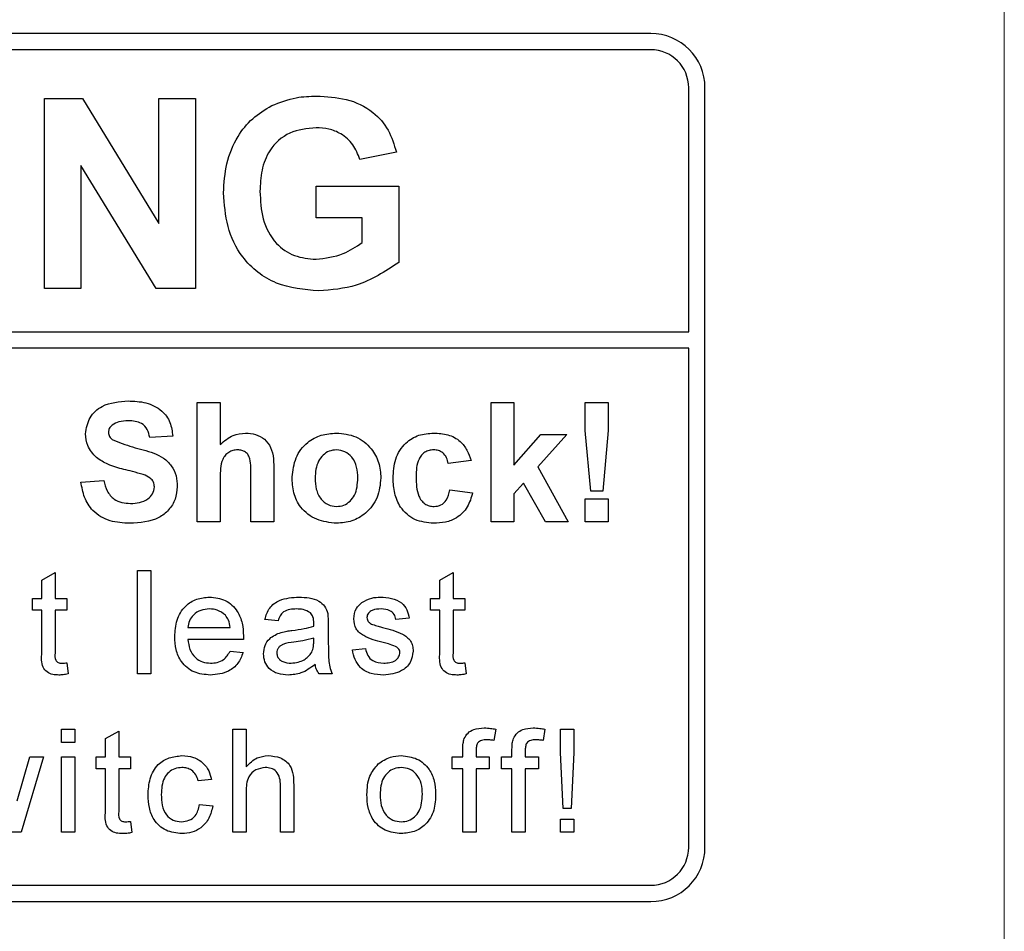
# Model space of a CAD drawing. Header units: millimetres. Extents: x 5 to 418, y 2 to 292.
# Tile 15 of 67: x 77.91 to 83.96, y 196.71 to 202.31. Entities that reach past the tile are written whole.
import ezdxf

# ---------------------------------------------------------------- set-up
doc = ezdxf.new("R2010")
doc.units = ezdxf.units.MM

msp = doc.modelspace()

# ---------------------------------------------------------------- linework, layer by layer
at = {"color": 7, "linetype": 'Continuous', "lineweight": 18}
msp.add_line((83.9616, 190.6669), (83.9616, 218.5563), dxfattribs=at)
at = {"color": 7, "linetype": 'Continuous', "lineweight": 25}
for p, q in [((81.7891, 202.223), (65.1225, 202.223)), ((81.7891, 202.123), (69.3891, 202.123)), ((82.0225, 200.3899), (82.0225, 201.8897)), ((82.1225, 197.223), (82.1225, 201.8897)), ((78.0639, 200.6563), (78.0639, 201.823)), ((78.0639, 201.823), (78.2983, 201.823)), ((78.2983, 201.823), (78.7669, 201.0564)), ((78.7669, 201.0564), (78.7669, 201.823)), ((78.7669, 201.823), (78.9913, 201.823)), ((78.9913, 201.823), (78.9913, 200.6563)), ((80.2262, 201.4939), (80.0018, 201.4491)), ((78.7499, 200.6563), (78.2883, 201.4112)), ((78.2883, 201.4112), (78.2883, 200.6563)), ((79.7326, 201.0901), (79.7326, 201.2845)), ((79.7326, 201.2845), (80.2411, 201.2845)), ((80.2411, 201.2845), (80.2411, 200.816)), ((80.0168, 201.0901), (79.7326, 201.0901)), ((80.0168, 200.938), (80.0168, 201.0901)), ((78.2883, 200.6563), (78.0639, 200.6563)), ((78.9913, 200.6563), (78.7499, 200.6563)), ((69.3891, 200.3899), (82.0225, 200.3899)), ((82.0225, 200.2899), (69.3891, 200.2899)), ((82.0225, 197.223), (82.0225, 200.2899)), ((79.0028, 199.223), (79.0028, 199.9563)), ((79.0028, 199.9563), (79.1438, 199.9563)), ((79.1438, 199.9563), (79.1438, 199.6969)), ((80.808, 199.223), (80.808, 199.9563)), ((80.808, 199.9563), (80.949, 199.9563)), ((80.949, 199.9563), (80.949, 199.5701)), ((81.3866, 199.7839), (81.3866, 199.9563)), ((81.3866, 199.9563), (81.5276, 199.9563)), ((81.5276, 199.9563), (81.5276, 199.7839)), ((80.949, 199.5701), (81.1135, 199.7589)), ((81.2733, 199.7589), (81.0963, 199.5601)), ((81.1135, 199.7589), (81.2733, 199.7589)), ((81.4205, 199.411), (81.3866, 199.7839)), ((81.5276, 199.7839), (81.4943, 199.411)), ((78.8524, 199.7495), (78.7114, 199.7401)), ((80.6857, 199.5991), (80.5447, 199.5803)), ((79.4729, 199.5358), (79.4729, 199.223)), ((81.0963, 199.5601), (81.2827, 199.223)), ((78.2883, 199.4674), (78.4293, 199.4768)), ((79.1438, 199.4929), (79.1438, 199.223)), ((79.3319, 199.223), (79.3319, 199.5076)), ((81.0071, 199.46), (80.949, 199.3946)), ((81.1417, 199.223), (81.0071, 199.46)), ((80.5541, 199.4204), (80.6951, 199.4016)), ((80.949, 199.3946), (80.949, 199.223)), ((81.4943, 199.411), (81.4205, 199.411)), ((81.3866, 199.223), (81.3866, 199.364)), ((81.3866, 199.364), (81.5276, 199.364)), ((81.5276, 199.364), (81.5276, 199.223)), ((79.1438, 199.223), (79.0028, 199.223)), ((79.4729, 199.223), (79.3319, 199.223)), ((80.949, 199.223), (80.808, 199.223)), ((81.2827, 199.223), (81.1417, 199.223)), ((81.5276, 199.223), (81.3866, 199.223)), ((78.0479, 198.8652), (78.1291, 198.9113)), ((78.1291, 198.9113), (78.1291, 198.7525)), ((78.6357, 198.2897), (78.6357, 198.923)), ((78.6357, 198.923), (78.7169, 198.923)), ((78.7169, 198.923), (78.7169, 198.2897)), ((80.4935, 198.8652), (80.5747, 198.9113)), ((80.5747, 198.9113), (80.5747, 198.7525)), ((78.0479, 198.7525), (78.0479, 198.8652)), ((80.4935, 198.7525), (80.4935, 198.8652)), ((77.991, 198.6794), (77.991, 198.7525)), ((77.991, 198.7525), (78.0479, 198.7525)), ((78.1291, 198.7525), (78.2021, 198.7525)), ((78.2021, 198.7525), (78.2021, 198.6794)), ((80.4367, 198.7525), (80.4935, 198.7525)), ((80.4367, 198.6794), (80.4367, 198.7525)), ((80.5747, 198.7525), (80.6478, 198.7525)), ((80.6478, 198.7525), (80.6478, 198.6794)), ((78.0479, 198.6794), (77.991, 198.6794)), ((78.0479, 198.4197), (78.0479, 198.6794)), ((78.1291, 198.6794), (78.1291, 198.4168)), ((78.2021, 198.6794), (78.1291, 198.6794)), ((80.4935, 198.6794), (80.4367, 198.6794)), ((80.4935, 198.4197), (80.4935, 198.6794)), ((80.6478, 198.6794), (80.5747, 198.6794)), ((80.5747, 198.6794), (80.5747, 198.4168)), ((79.4997, 198.6145), (79.4185, 198.6226)), ((80.3051, 198.6307), (80.2239, 198.6226)), ((78.9459, 198.5739), (79.2057, 198.5739)), ((79.8082, 198.5897), (79.8082, 198.4906)), ((79.2865, 198.5008), (78.9459, 198.5008)), ((79.7185, 198.4853), (79.7189, 198.5089)), ((79.2048, 198.4277), (79.2844, 198.4196)), ((79.956, 198.4358), (80.0372, 198.4439)), ((78.2021, 198.3567), (78.2103, 198.2885)), ((80.6478, 198.3567), (80.6559, 198.2885)), ((78.7169, 198.2897), (78.6357, 198.2897)), ((79.8326, 198.2897), (79.7514, 198.2897)), ((78.1697, 197.8674), (78.1697, 197.9486)), ((78.1697, 197.9486), (78.2509, 197.9486)), ((78.2509, 197.9486), (78.2509, 197.8674)), ((79.222, 197.3153), (79.222, 197.9486)), ((79.222, 197.9486), (79.3032, 197.9486)), ((79.3032, 197.9486), (79.3032, 197.7174)), ((80.8371, 197.9488), (80.8255, 197.8796)), ((81.1391, 197.9488), (81.1276, 197.8796)), ((81.2356, 197.805), (81.2356, 197.9486)), ((81.2356, 197.9486), (81.3168, 197.9486)), ((81.3168, 197.9486), (81.3168, 197.805)), ((78.4392, 197.8908), (78.5204, 197.937)), ((78.4392, 197.7781), (78.4392, 197.8908)), ((78.5204, 197.937), (78.5204, 197.7781)), ((78.2509, 197.8674), (78.1697, 197.8674)), ((80.6347, 197.7781), (80.6347, 197.8252)), ((80.9368, 197.7781), (80.9368, 197.8252)), ((77.8958, 197.509), (77.9737, 197.7781)), ((78.0584, 197.7781), (77.9213, 197.3153)), ((77.9737, 197.7781), (78.0584, 197.7781)), ((78.1697, 197.3153), (78.1697, 197.7781)), ((78.1697, 197.7781), (78.2509, 197.7781)), ((78.2509, 197.7781), (78.2509, 197.3153)), ((78.3824, 197.7051), (78.3824, 197.7781)), ((78.3824, 197.7781), (78.4392, 197.7781)), ((78.5204, 197.7781), (78.5935, 197.7781)), ((78.5935, 197.7781), (78.5935, 197.7051)), ((80.5698, 197.7051), (80.5698, 197.7781)), ((80.5698, 197.7781), (80.6347, 197.7781)), ((80.7159, 197.8173), (80.7159, 197.7781)), ((80.7159, 197.7781), (80.7971, 197.7781)), ((80.7971, 197.7781), (80.7971, 197.7051)), ((80.8718, 197.7051), (80.8718, 197.7781)), ((80.8718, 197.7781), (80.9368, 197.7781)), ((81.018, 197.8173), (81.018, 197.7781)), ((81.018, 197.7781), (81.0992, 197.7781)), ((81.0992, 197.7781), (81.0992, 197.7051)), ((81.2519, 197.4615), (81.2356, 197.805)), ((81.3168, 197.805), (81.3006, 197.4615)), ((78.4392, 197.7051), (78.3824, 197.7051)), ((78.4392, 197.4454), (78.4392, 197.7051)), ((78.5935, 197.7051), (78.5204, 197.7051)), ((78.5204, 197.7051), (78.5204, 197.4424)), ((80.6347, 197.7051), (80.5698, 197.7051)), ((80.6347, 197.3153), (80.6347, 197.7051)), ((80.7971, 197.7051), (80.7159, 197.7051)), ((80.7159, 197.7051), (80.7159, 197.3153)), ((80.9368, 197.7051), (80.8718, 197.7051)), ((80.9368, 197.3153), (80.9368, 197.7051)), ((81.0992, 197.7051), (81.018, 197.7051)), ((81.018, 197.7051), (81.018, 197.3153)), ((79.0904, 197.6401), (79.0092, 197.632)), ((79.5143, 197.3153), (79.5143, 197.6029)), ((79.5955, 197.6071), (79.5955, 197.3153)), ((79.3032, 197.5636), (79.3032, 197.3153)), ((79.0174, 197.4858), (79.0985, 197.4777)), ((81.3006, 197.4615), (81.2519, 197.4615)), ((81.2356, 197.3153), (81.2356, 197.3965)), ((81.2356, 197.3965), (81.3168, 197.3965)), ((81.3168, 197.3965), (81.3168, 197.3153)), ((78.5935, 197.3823), (78.6016, 197.3142)), ((77.9213, 197.3153), (77.8269, 197.3153)), ((78.2509, 197.3153), (78.1697, 197.3153)), ((79.3032, 197.3153), (79.222, 197.3153)), ((79.5955, 197.3153), (79.5143, 197.3153)), ((80.7159, 197.3153), (80.6347, 197.3153)), ((81.018, 197.3153), (80.9368, 197.3153)), ((81.3168, 197.3153), (81.2356, 197.3153)), ((69.3891, 196.9897), (81.7891, 196.9897)), ((65.1225, 196.8897), (81.7891, 196.8897))]:
    msp.add_line(p, q, dxfattribs=at)
for centre, radius, start, end in [((81.7891, 201.8897), 0.3333, 0, 90), ((81.7891, 201.8897), 0.2333, 0, 90), ((81.7891, 197.223), 0.2333, 270, 0), ((81.7891, 197.223), 0.3333, 270, 0)]:
    msp.add_arc(centre, radius, start, end, dxfattribs=at)
for points, knots in [([(79.4603, 201.7802), (79.51, 201.7997), (79.5989, 201.8344), (79.6941, 201.8369), (79.7361, 201.838)], [0, 0, 0, 0, 0.5592384, 1, 1, 1, 1]), ([(79.7361, 201.838), (79.7975, 201.8351), (79.92, 201.8294), (80.079, 201.755), (80.1848, 201.633), (80.2124, 201.5403), (80.2262, 201.4939)], [0, 0, 0, 0, 0.280674, 0.55986, 0.779759, 1, 1, 1, 1]), ([(79.1642, 201.2436), (79.1679, 201.3041), (79.1754, 201.4248), (79.2406, 201.5826), (79.3382, 201.7061), (79.4196, 201.7555), (79.4603, 201.7802)], [0, 0, 0, 0, 0.280146, 0.55998, 0.779944, 1, 1, 1, 1]), ([(79.733, 201.6435), (79.6774, 201.6383), (79.5663, 201.6278), (79.4443, 201.5185), (79.3944, 201.3834), (79.3905, 201.2967), (79.3885, 201.2532)], [0, 0, 0, 0, 0.279802, 0.558331, 0.778826, 1, 1, 1, 1]), ([(80.0018, 201.4491), (79.9898, 201.4807), (79.9659, 201.5438), (79.8931, 201.6071), (79.8122, 201.6394), (79.7594, 201.6421), (79.733, 201.6435)], [0, 0, 0, 0, 0.279821, 0.559279, 0.7794658, 1, 1, 1, 1]), ([(79.7487, 200.6414), (79.6598, 200.6493), (79.4823, 200.665), (79.2778, 200.8253), (79.1805, 201.0354), (79.1696, 201.1742), (79.1642, 201.2436)], [0, 0, 0, 0, 0.280091, 0.558748, 0.779191, 1, 1, 1, 1]), ([(79.3885, 201.2532), (79.3912, 201.1959), (79.3965, 201.0816), (79.4713, 200.9341), (79.5973, 200.8479), (79.6874, 200.8398), (79.7326, 200.8358)], [0, 0, 0, 0, 0.281036, 0.560006, 0.779769, 1, 1, 1, 1]), ([(79.7326, 200.8358), (79.79, 200.8431), (79.8927, 200.8561), (79.9788, 200.9129), (80.0168, 200.938)], [0, 0, 0, 0, 0.559098, 1, 1, 1, 1]), ([(80.2411, 200.816), (80.1569, 200.7608), (80.0062, 200.6622), (79.8275, 200.6478), (79.7487, 200.6414)], [0, 0, 0, 0, 0.558963, 1, 1, 1, 1]), ([(78.3165, 199.7632), (78.3221, 199.7978), (78.3334, 199.8671), (78.4327, 199.9548), (78.5227, 199.9616), (78.5778, 199.9657)], [0, 0, 0, 0, 0.279748, 0.559362, 1, 1, 1, 1]), ([(78.5778, 199.9657), (78.6147, 199.9642), (78.6882, 199.961), (78.7836, 199.9151), (78.8419, 199.8362), (78.8489, 199.7784), (78.8524, 199.7495)], [0, 0, 0, 0, 0.281015, 0.560109, 0.779825, 1, 1, 1, 1]), ([(78.4806, 199.8175), (78.4732, 199.8107), (78.4599, 199.7986), (78.4582, 199.7808), (78.4575, 199.773)], [0, 0, 0, 0, 0.558758, 1, 1, 1, 1]), ([(78.5796, 199.8435), (78.5599, 199.8429), (78.5247, 199.8418), (78.4941, 199.8249), (78.4806, 199.8175)], [0, 0, 0, 0, 0.560544, 1, 1, 1, 1]), ([(78.7114, 199.7401), (78.7076, 199.7573), (78.7002, 199.7916), (78.6542, 199.8398), (78.6079, 199.8421), (78.5796, 199.8435)], [0, 0, 0, 0, 0.281521, 0.560305, 1, 1, 1, 1]), ([(78.3842, 199.617), (78.3626, 199.6404), (78.324, 199.6822), (78.3188, 199.7384), (78.3165, 199.7632)], [0, 0, 0, 0, 0.559266, 1, 1, 1, 1]), ([(78.4575, 199.773), (78.4589, 199.7635), (78.4614, 199.7464), (78.4738, 199.7346), (78.4793, 199.7294)], [0, 0, 0, 0, 0.55848, 1, 1, 1, 1]), ([(79.1438, 199.6969), (79.1689, 199.7196), (79.2137, 199.7602), (79.2734, 199.7658), (79.2997, 199.7683)], [0, 0, 0, 0, 0.559408, 1, 1, 1, 1]), ([(79.2997, 199.7683), (79.3205, 199.7666), (79.3621, 199.7633), (79.4193, 199.7338), (79.4743, 199.6581), (79.4735, 199.5862), (79.4729, 199.5358)], [0, 0, 0, 0, 0.187232, 0.374201, 0.560543, 1, 1, 1, 1]), ([(79.5857, 199.4984), (79.5908, 199.5384), (79.6008, 199.6182), (79.6706, 199.7114), (79.7635, 199.7605), (79.8265, 199.7657), (79.8579, 199.7683)], [0, 0, 0, 0, 0.27995, 0.559147, 0.779424, 1, 1, 1, 1]), ([(79.8579, 199.7683), (79.8988, 199.7642), (79.9806, 199.7562), (80.0719, 199.6812), (80.124, 199.5886), (80.1287, 199.5245), (80.131, 199.4924)], [0, 0, 0, 0, 0.279785, 0.559124, 0.779388, 1, 1, 1, 1]), ([(80.2062, 199.4905), (80.2087, 199.5302), (80.2136, 199.6093), (80.2733, 199.7071), (80.3627, 199.7615), (80.425, 199.766), (80.4561, 199.7683)], [0, 0, 0, 0, 0.280707, 0.559643, 0.779504, 1, 1, 1, 1]), ([(80.4561, 199.7683), (80.4853, 199.7668), (80.5434, 199.7638), (80.6174, 199.7243), (80.6637, 199.664), (80.6784, 199.6207), (80.6857, 199.5991)], [0, 0, 0, 0, 0.2804572, 0.5593369, 0.7793833, 1, 1, 1, 1]), ([(78.4793, 199.7294), (78.521, 199.7126), (78.6046, 199.6789), (78.7154, 199.6562), (78.7977, 199.617), (78.8468, 199.5689), (78.8769, 199.5064), (78.8794, 199.4612), (78.8806, 199.4385)], [0, 0, 0, 0, 0.249423, 0.500053, 0.625203, 0.750142, 0.874918, 1, 1, 1, 1]), ([(79.2511, 199.6649), (79.2415, 199.6642), (79.2222, 199.663), (79.1955, 199.6508), (79.1734, 199.6319), (79.1442, 199.5813), (79.144, 199.5322), (79.1438, 199.4929)], [0, 0, 0, 0, 0.12527, 0.250505, 0.375684, 0.500963, 1, 1, 1, 1]), ([(79.3319, 199.5076), (79.3335, 199.5418), (79.3354, 199.5847), (79.318, 199.6333), (79.2999, 199.652), (79.2766, 199.6634), (79.2596, 199.6644), (79.2511, 199.6649)], [0, 0, 0, 0, 0.500563, 0.625443, 0.750179, 0.874937, 1, 1, 1, 1]), ([(79.8587, 199.6649), (79.8434, 199.6634), (79.8127, 199.6604), (79.7742, 199.6333), (79.7331, 199.58), (79.7294, 199.5277), (79.7268, 199.491)], [0, 0, 0, 0, 0.186985, 0.373878, 0.561022, 1, 1, 1, 1]), ([(79.99, 199.492), (79.9889, 199.5148), (79.9868, 199.5603), (79.9587, 199.6188), (79.9125, 199.6584), (79.8766, 199.6627), (79.8587, 199.6649)], [0, 0, 0, 0, 0.281043, 0.560553, 0.78042, 1, 1, 1, 1]), ([(80.4549, 199.6649), (80.4456, 199.6643), (80.4269, 199.6631), (80.4009, 199.6514), (80.3797, 199.6328), (80.3495, 199.585), (80.3483, 199.5371), (80.3473, 199.4989)], [0, 0, 0, 0, 0.1253194, 0.2505443, 0.3757959, 0.5010634, 1, 1, 1, 1]), ([(80.5447, 199.5803), (80.5421, 199.5928), (80.5368, 199.6178), (80.5147, 199.6471), (80.4851, 199.663), (80.465, 199.6643), (80.4549, 199.6649)], [0, 0, 0, 0, 0.280561, 0.559648, 0.7796, 1, 1, 1, 1]), ([(78.5518, 199.545), (78.5183, 199.5535), (78.4585, 199.5686), (78.4069, 199.6022), (78.3842, 199.617)], [0, 0, 0, 0, 0.560768, 1, 1, 1, 1]), ([(78.6708, 199.5131), (78.6487, 199.5195), (78.6093, 199.5309), (78.5694, 199.5407), (78.5518, 199.545)], [0, 0, 0, 0, 0.559956, 1, 1, 1, 1]), ([(78.5889, 199.2136), (78.5476, 199.2157), (78.4654, 199.2199), (78.3616, 199.2796), (78.3051, 199.3719), (78.2939, 199.4356), (78.2883, 199.4674)], [0, 0, 0, 0, 0.280715, 0.55934, 0.779309, 1, 1, 1, 1]), ([(78.4293, 199.4768), (78.4345, 199.455), (78.4448, 199.4116), (78.486, 199.3614), (78.5401, 199.3387), (78.5751, 199.3368), (78.5927, 199.3358)], [0, 0, 0, 0, 0.280582, 0.559152, 0.779251, 1, 1, 1, 1]), ([(78.7396, 199.437), (78.7385, 199.4475), (78.7364, 199.4683), (78.7108, 199.4974), (78.686, 199.5072), (78.6708, 199.5131)], [0, 0, 0, 0, 0.279779, 0.559088, 1, 1, 1, 1]), ([(79.8588, 199.2136), (79.8172, 199.2183), (79.7342, 199.2277), (79.6368, 199.3009), (79.5912, 199.4003), (79.5875, 199.4657), (79.5857, 199.4984)], [0, 0, 0, 0, 0.280145, 0.558899, 0.779053, 1, 1, 1, 1]), ([(79.7268, 199.491), (79.7278, 199.468), (79.7299, 199.4222), (79.758, 199.3633), (79.8045, 199.3236), (79.8406, 199.3192), (79.8587, 199.317)], [0, 0, 0, 0, 0.281015, 0.560464, 0.780394, 1, 1, 1, 1]), ([(79.8587, 199.317), (79.874, 199.3185), (79.9047, 199.3216), (79.9434, 199.3488), (79.9838, 199.4028), (79.9875, 199.4552), (79.99, 199.492)], [0, 0, 0, 0, 0.1869298, 0.3738189, 0.560978, 1, 1, 1, 1]), ([(80.131, 199.4924), (80.127, 199.4515), (80.119, 199.3697), (80.0467, 199.2765), (79.9552, 199.2213), (79.891, 199.2162), (79.8588, 199.2136)], [0, 0, 0, 0, 0.2799239, 0.5593671, 0.7795157, 1, 1, 1, 1]), ([(80.4551, 199.2136), (80.4155, 199.2175), (80.3363, 199.2253), (80.2504, 199.3032), (80.2111, 199.3977), (80.2079, 199.4596), (80.2062, 199.4905)], [0, 0, 0, 0, 0.279707, 0.558485, 0.778934, 1, 1, 1, 1]), ([(80.3473, 199.4989), (80.3482, 199.458), (80.3493, 199.4069), (80.3786, 199.3538), (80.4004, 199.3327), (80.4279, 199.3192), (80.448, 199.3177), (80.458, 199.317)], [0, 0, 0, 0, 0.499313, 0.62455, 0.749763, 0.874784, 1, 1, 1, 1]), ([(78.8806, 199.4385), (78.8778, 199.4127), (78.8721, 199.3611), (78.8307, 199.2932), (78.7399, 199.2229), (78.6511, 199.2175), (78.5889, 199.2136)], [0, 0, 0, 0, 0.186966, 0.374006, 0.560967, 1, 1, 1, 1]), ([(78.5927, 199.3358), (78.6113, 199.3366), (78.6485, 199.3381), (78.6972, 199.358), (78.7324, 199.3933), (78.7372, 199.4225), (78.7396, 199.437)], [0, 0, 0, 0, 0.281228, 0.561008, 0.781099, 1, 1, 1, 1]), ([(80.6951, 199.4016), (80.6862, 199.3715), (80.6684, 199.3113), (80.605, 199.2465), (80.5288, 199.2171), (80.4797, 199.2148), (80.4551, 199.2136)], [0, 0, 0, 0, 0.280244, 0.559157, 0.779326, 1, 1, 1, 1]), ([(80.458, 199.317), (80.4728, 199.3186), (80.5022, 199.3216), (80.5418, 199.3606), (80.5494, 199.3977), (80.5541, 199.4204)], [0, 0, 0, 0, 0.28016, 0.558978, 1, 1, 1, 1]), ([(78.8647, 198.5171), (78.8667, 198.5515), (78.8707, 198.62), (78.922, 198.7044), (78.9978, 198.7538), (79.0517, 198.7583), (79.0786, 198.7606)], [0, 0, 0, 0, 0.2807476, 0.5597747, 0.7796663, 1, 1, 1, 1]), ([(79.0786, 198.7606), (79.1122, 198.7567), (79.1793, 198.7489), (79.2508, 198.6811), (79.2829, 198.6004), (79.2856, 198.5479), (79.2869, 198.5216)], [0, 0, 0, 0, 0.279366, 0.558398, 0.778885, 1, 1, 1, 1]), ([(79.4185, 198.6226), (79.4259, 198.6478), (79.4407, 198.698), (79.5209, 198.7541), (79.5874, 198.7581), (79.6282, 198.7606)], [0, 0, 0, 0, 0.28043, 0.559303, 1, 1, 1, 1]), ([(79.6282, 198.7606), (79.6705, 198.7583), (79.7294, 198.7552), (79.7901, 198.7067), (79.7995, 198.675), (79.8043, 198.6591)], [0, 0, 0, 0, 0.559253, 0.779195, 1, 1, 1, 1]), ([(79.9641, 198.6264), (79.9671, 198.6488), (79.9726, 198.6889), (80.002, 198.7161), (80.015, 198.7281)], [0, 0, 0, 0, 0.558927, 1, 1, 1, 1]), ([(80.015, 198.7281), (80.0349, 198.7388), (80.0704, 198.7578), (80.1106, 198.7597), (80.1283, 198.7606)], [0, 0, 0, 0, 0.5589377, 1, 1, 1, 1]), ([(80.1283, 198.7606), (80.151, 198.7592), (80.1964, 198.7565), (80.2572, 198.7318), (80.2946, 198.6837), (80.3016, 198.6484), (80.3051, 198.6307)], [0, 0, 0, 0, 0.280737, 0.560427, 0.77945, 1, 1, 1, 1]), ([(79.0782, 198.6875), (79.0601, 198.686), (79.0239, 198.683), (78.9802, 198.6548), (78.9525, 198.6162), (78.9481, 198.588), (78.9459, 198.5739)], [0, 0, 0, 0, 0.28019, 0.559728, 0.779642, 1, 1, 1, 1]), ([(79.1759, 198.6487), (79.1598, 198.6615), (79.1309, 198.6843), (79.0944, 198.6866), (79.0782, 198.6875)], [0, 0, 0, 0, 0.5585118, 1, 1, 1, 1]), ([(79.6136, 198.6875), (79.5997, 198.6871), (79.5721, 198.6862), (79.5338, 198.674), (79.5103, 198.6454), (79.5032, 198.6248), (79.4997, 198.6145)], [0, 0, 0, 0, 0.280855, 0.559751, 0.7795, 1, 1, 1, 1]), ([(79.698, 198.663), (79.6833, 198.6715), (79.6571, 198.6866), (79.6269, 198.6873), (79.6136, 198.6875)], [0, 0, 0, 0, 0.557871, 1, 1, 1, 1]), ([(80.1342, 198.6875), (80.1146, 198.6871), (80.085, 198.6864), (80.0571, 198.6657), (80.0466, 198.6491), (80.0457, 198.6395), (80.0453, 198.6346)], [0, 0, 0, 0, 0.49977, 0.749095, 0.874592, 1, 1, 1, 1]), ([(80.2239, 198.6226), (80.221, 198.6338), (80.2152, 198.6561), (80.1822, 198.6842), (80.1524, 198.6863), (80.1342, 198.6875)], [0, 0, 0, 0, 0.280304, 0.560237, 1, 1, 1, 1]), ([(79.2057, 198.5739), (79.2036, 198.5893), (79.1998, 198.6169), (79.1832, 198.639), (79.1759, 198.6487)], [0, 0, 0, 0, 0.560674, 1, 1, 1, 1]), ([(79.7189, 198.6009), (79.7186, 198.6139), (79.7181, 198.637), (79.7041, 198.6551), (79.698, 198.663)], [0, 0, 0, 0, 0.561903, 1, 1, 1, 1]), ([(79.8043, 198.6591), (79.8057, 198.6462), (79.8082, 198.6231), (79.8082, 198.5999), (79.8082, 198.5897)], [0, 0, 0, 0, 0.5598174, 1, 1, 1, 1]), ([(80.1443, 198.4816), (80.1031, 198.4921), (80.0516, 198.5052), (79.9991, 198.5406), (79.9717, 198.5736), (79.9672, 198.6053), (79.9641, 198.6264)], [0, 0, 0, 0, 0.501321, 0.626592, 0.751817, 1, 1, 1, 1]), ([(80.0453, 198.6346), (80.0458, 198.6297), (80.0466, 198.6209), (80.0516, 198.6136), (80.0538, 198.6104)], [0, 0, 0, 0, 0.559236, 1, 1, 1, 1]), ([(80.0538, 198.6104), (80.0582, 198.606), (80.066, 198.5982), (80.0761, 198.5938), (80.0806, 198.5919)], [0, 0, 0, 0, 0.559084, 1, 1, 1, 1]), ([(79.5179, 198.5437), (79.5303, 198.5464), (79.5524, 198.5513), (79.5748, 198.5541), (79.5847, 198.5553)], [0, 0, 0, 0, 0.559918, 1, 1, 1, 1]), ([(79.5847, 198.5553), (79.61, 198.5585), (79.6553, 198.5642), (79.6992, 198.5766), (79.7185, 198.582)], [0, 0, 0, 0, 0.560185, 1, 1, 1, 1]), ([(79.7185, 198.582), (79.7186, 198.5855), (79.7187, 198.5918), (79.7188, 198.5981), (79.7189, 198.6009)], [0, 0, 0, 0, 0.560023, 1, 1, 1, 1]), ([(80.0806, 198.5919), (80.092, 198.5884), (80.1124, 198.5822), (80.1329, 198.5766), (80.142, 198.5741)], [0, 0, 0, 0, 0.559965, 1, 1, 1, 1]), ([(80.142, 198.5741), (80.1841, 198.5633), (80.2368, 198.5498), (80.2923, 198.5157), (80.3142, 198.4913), (80.3276, 198.4611), (80.3289, 198.4395), (80.3295, 198.4287)], [0, 0, 0, 0, 0.500446, 0.625396, 0.750274, 0.875069, 1, 1, 1, 1]), ([(79.0829, 198.2815), (79.0487, 198.2846), (78.9804, 198.2908), (78.9039, 198.3554), (78.8689, 198.437), (78.8661, 198.4904), (78.8647, 198.5171)], [0, 0, 0, 0, 0.279952, 0.558661, 0.778994, 1, 1, 1, 1]), ([(78.9459, 198.5008), (78.9484, 198.4798), (78.9534, 198.438), (78.9873, 198.3878), (79.0346, 198.3588), (79.0676, 198.356), (79.0842, 198.3546)], [0, 0, 0, 0, 0.280633, 0.559687, 0.779661, 1, 1, 1, 1]), ([(79.2869, 198.5216), (79.2869, 198.5177), (79.2868, 198.5108), (79.2866, 198.5038), (79.2865, 198.5008)], [0, 0, 0, 0, 0.559999, 1, 1, 1, 1]), ([(79.4103, 198.4124), (79.4121, 198.4294), (79.4157, 198.4636), (79.4512, 198.5167), (79.4927, 198.5334), (79.5179, 198.5437)], [0, 0, 0, 0, 0.280458, 0.560983, 1, 1, 1, 1]), ([(79.7189, 198.5089), (79.6964, 198.5026), (79.6563, 198.4913), (79.6149, 198.486), (79.5967, 198.4837)], [0, 0, 0, 0, 0.5597597, 1, 1, 1, 1]), ([(79.7065, 198.4211), (79.7106, 198.4327), (79.7181, 198.4535), (79.7184, 198.4756), (79.7185, 198.4853)], [0, 0, 0, 0, 0.558995, 1, 1, 1, 1]), ([(79.8082, 198.4906), (79.8083, 198.4675), (79.8085, 198.4293), (79.8101, 198.3763), (79.8153, 198.3313), (79.8268, 198.3036), (79.8326, 198.2897)], [0, 0, 0, 0, 0.340206, 0.560339, 0.780175, 1, 1, 1, 1]), ([(79.0842, 198.3546), (79.0982, 198.3554), (79.1261, 198.357), (79.174, 198.3771), (79.1932, 198.4085), (79.2048, 198.4277)], [0, 0, 0, 0, 0.2812824, 0.5619063, 1, 1, 1, 1]), ([(79.5967, 198.4837), (79.5736, 198.4812), (79.5446, 198.4782), (79.514, 198.4618), (79.5016, 198.4496), (79.4932, 198.4342), (79.4921, 198.4227), (79.4915, 198.4169)], [0, 0, 0, 0, 0.50028, 0.625326, 0.750269, 0.875147, 1, 1, 1, 1]), ([(80.1482, 198.2815), (80.1225, 198.2828), (80.0714, 198.2852), (80.0058, 198.3204), (79.9692, 198.3769), (79.9604, 198.4162), (79.956, 198.4358)], [0, 0, 0, 0, 0.280739, 0.559297, 0.779311, 1, 1, 1, 1]), ([(80.0372, 198.4439), (80.0404, 198.4293), (80.0469, 198.4002), (80.0863, 198.3599), (80.1253, 198.3566), (80.1491, 198.3546)], [0, 0, 0, 0, 0.281314, 0.561069, 1, 1, 1, 1]), ([(80.2205, 198.4579), (80.2065, 198.4631), (80.1815, 198.4723), (80.1556, 198.4788), (80.1443, 198.4816)], [0, 0, 0, 0, 0.5597879, 1, 1, 1, 1]), ([(80.3295, 198.4287), (80.3256, 198.4044), (80.3178, 198.3558), (80.2498, 198.2925), (80.1867, 198.2857), (80.1482, 198.2815)], [0, 0, 0, 0, 0.279926, 0.560038, 1, 1, 1, 1]), ([(80.2483, 198.4205), (80.2478, 198.4251), (80.2468, 198.4343), (80.2371, 198.4483), (80.2268, 198.4543), (80.2205, 198.4579)], [0, 0, 0, 0, 0.279757, 0.559839, 1, 1, 1, 1]), ([(78.153, 198.2815), (78.1403, 198.282), (78.1148, 198.2829), (78.0782, 198.2977), (78.0432, 198.3441), (78.0459, 198.3885), (78.0479, 198.4197)], [0, 0, 0, 0, 0.1874327, 0.3738211, 0.5594622, 1, 1, 1, 1]), ([(78.1291, 198.4168), (78.128, 198.4015), (78.1268, 198.3825), (78.1394, 198.364), (78.1516, 198.3554), (78.1628, 198.3549), (78.1703, 198.3546)], [0, 0, 0, 0, 0.499596, 0.625239, 0.750354, 1, 1, 1, 1]), ([(79.2844, 198.4196), (79.2753, 198.3965), (79.257, 198.3505), (79.1862, 198.2914), (79.1221, 198.2853), (79.0829, 198.2815)], [0, 0, 0, 0, 0.280613, 0.560833, 1, 1, 1, 1]), ([(79.5618, 198.2815), (79.5406, 198.2828), (79.4984, 198.2852), (79.4458, 198.316), (79.4147, 198.3624), (79.4118, 198.3957), (79.4103, 198.4124)], [0, 0, 0, 0, 0.280815, 0.55969, 0.779696, 1, 1, 1, 1]), ([(79.4915, 198.4169), (79.4924, 198.4093), (79.4941, 198.3941), (79.5085, 198.3755), (79.5364, 198.3573), (79.5622, 198.3557), (79.5803, 198.3546)], [0, 0, 0, 0, 0.186565, 0.373467, 0.560613, 1, 1, 1, 1]), ([(79.5803, 198.3546), (79.6089, 198.3582), (79.66, 198.3645), (79.6922, 198.4038), (79.7065, 198.4211)], [0, 0, 0, 0, 0.5597581, 1, 1, 1, 1]), ([(80.1491, 198.3546), (80.1615, 198.3551), (80.1863, 198.356), (80.2191, 198.3682), (80.2432, 198.3913), (80.2466, 198.4108), (80.2483, 198.4205)], [0, 0, 0, 0, 0.281188, 0.560952, 0.781095, 1, 1, 1, 1]), ([(80.5987, 198.2815), (80.5859, 198.282), (80.5604, 198.2829), (80.5238, 198.2977), (80.4888, 198.3441), (80.4916, 198.3885), (80.4935, 198.4197)], [0, 0, 0, 0, 0.187433, 0.373821, 0.559462, 1, 1, 1, 1]), ([(80.5747, 198.4168), (80.5737, 198.4015), (80.5724, 198.3825), (80.585, 198.364), (80.5973, 198.3554), (80.6085, 198.3549), (80.6159, 198.3546)], [0, 0, 0, 0, 0.499596, 0.625239, 0.750354, 1, 1, 1, 1]), ([(78.1703, 198.3546), (78.1763, 198.3548), (78.1869, 198.3551), (78.1975, 198.3562), (78.2021, 198.3567)], [0, 0, 0, 0, 0.559965, 1, 1, 1, 1]), ([(79.727, 198.3465), (79.6993, 198.3259), (79.6498, 198.289), (79.5887, 198.2838), (79.5618, 198.2815)], [0, 0, 0, 0, 0.559971, 1, 1, 1, 1]), ([(79.7514, 198.2897), (79.7449, 198.2995), (79.7334, 198.317), (79.729, 198.3375), (79.727, 198.3465)], [0, 0, 0, 0, 0.559697, 1, 1, 1, 1]), ([(80.6159, 198.3546), (80.6219, 198.3548), (80.6325, 198.3551), (80.6431, 198.3562), (80.6478, 198.3567)], [0, 0, 0, 0, 0.559965, 1, 1, 1, 1]), ([(78.2103, 198.2885), (78.1997, 198.2864), (78.1808, 198.2826), (78.1615, 198.2819), (78.153, 198.2815)], [0, 0, 0, 0, 0.5600783, 1, 1, 1, 1]), ([(80.6559, 198.2885), (80.6453, 198.2864), (80.6264, 198.2826), (80.6072, 198.2819), (80.5987, 198.2815)], [0, 0, 0, 0, 0.5600783, 1, 1, 1, 1]), ([(80.6433, 197.8914), (80.6502, 197.9034), (80.664, 197.9274), (80.7079, 197.9536), (80.7434, 197.9555), (80.7651, 197.9568)], [0, 0, 0, 0, 0.279458, 0.559661, 1, 1, 1, 1]), ([(80.7651, 197.9568), (80.7787, 197.9562), (80.8028, 197.9552), (80.8266, 197.9507), (80.8371, 197.9488)], [0, 0, 0, 0, 0.559945, 1, 1, 1, 1]), ([(80.9454, 197.8914), (80.9523, 197.9034), (80.9661, 197.9274), (81.0099, 197.9536), (81.0455, 197.9555), (81.0672, 197.9568)], [0, 0, 0, 0, 0.279458, 0.559661, 1, 1, 1, 1]), ([(81.0672, 197.9568), (81.0807, 197.9562), (81.1049, 197.9552), (81.1287, 197.9507), (81.1391, 197.9488)], [0, 0, 0, 0, 0.559945, 1, 1, 1, 1]), ([(80.6347, 197.8252), (80.6348, 197.8378), (80.6349, 197.8603), (80.6408, 197.8819), (80.6433, 197.8914)], [0, 0, 0, 0, 0.56037, 1, 1, 1, 1]), ([(80.7801, 197.8837), (80.77, 197.8834), (80.75, 197.8828), (80.7236, 197.8671), (80.7168, 197.841), (80.7162, 197.8252), (80.7159, 197.8173)], [0, 0, 0, 0, 0.281469, 0.557719, 0.778516, 1, 1, 1, 1]), ([(80.8255, 197.8796), (80.8171, 197.8809), (80.802, 197.8832), (80.7868, 197.8835), (80.7801, 197.8837)], [0, 0, 0, 0, 0.559924, 1, 1, 1, 1]), ([(80.9368, 197.8252), (80.9368, 197.8378), (80.9369, 197.8603), (80.9428, 197.8819), (80.9454, 197.8914)], [0, 0, 0, 0, 0.56037, 1, 1, 1, 1]), ([(81.0822, 197.8837), (81.072, 197.8834), (81.052, 197.8828), (81.0256, 197.8671), (81.0188, 197.841), (81.0182, 197.8252), (81.018, 197.8173)], [0, 0, 0, 0, 0.281469, 0.557719, 0.778516, 1, 1, 1, 1]), ([(81.1276, 197.8796), (81.1191, 197.8809), (81.1041, 197.8832), (81.0889, 197.8835), (81.0822, 197.8837)], [0, 0, 0, 0, 0.559924, 1, 1, 1, 1]), ([(78.7007, 197.5449), (78.7028, 197.5786), (78.7069, 197.6456), (78.7526, 197.7322), (78.8292, 197.7784), (78.882, 197.7836), (78.9084, 197.7863)], [0, 0, 0, 0, 0.280838, 0.55968, 0.779579, 1, 1, 1, 1]), ([(78.9084, 197.7863), (78.9324, 197.7846), (78.9804, 197.7813), (79.0396, 197.7457), (79.0765, 197.695), (79.0858, 197.6584), (79.0904, 197.6401)], [0, 0, 0, 0, 0.2802671, 0.5594386, 0.7795347, 1, 1, 1, 1]), ([(79.3032, 197.7174), (79.3242, 197.7392), (79.3619, 197.7783), (79.4153, 197.7838), (79.4389, 197.7863)], [0, 0, 0, 0, 0.559341, 1, 1, 1, 1]), ([(79.4389, 197.7863), (79.4646, 197.7841), (79.5157, 197.7797), (79.5758, 197.732), (79.5941, 197.6672), (79.595, 197.6272), (79.5955, 197.6071)], [0, 0, 0, 0, 0.280318, 0.55834, 0.778554, 1, 1, 1, 1]), ([(80.115, 197.7354), (80.139, 197.752), (80.1819, 197.7818), (80.2338, 197.7849), (80.2567, 197.7863)], [0, 0, 0, 0, 0.559033, 1, 1, 1, 1]), ([(80.2567, 197.7863), (80.2899, 197.7826), (80.3564, 197.7753), (80.4288, 197.7104), (80.4634, 197.6313), (80.4661, 197.5793), (80.4675, 197.5532)], [0, 0, 0, 0, 0.279556, 0.5586, 0.778991, 1, 1, 1, 1]), ([(78.9089, 197.7132), (78.8941, 197.712), (78.8645, 197.7096), (78.8256, 197.6858), (78.7861, 197.6334), (78.7836, 197.5827), (78.7819, 197.5471)], [0, 0, 0, 0, 0.187089, 0.37388, 0.56073, 1, 1, 1, 1]), ([(79.0092, 197.632), (79.0052, 197.6445), (78.9971, 197.6696), (78.9708, 197.6966), (78.9398, 197.7112), (78.9192, 197.7125), (78.9089, 197.7132)], [0, 0, 0, 0, 0.280213, 0.559476, 0.779649, 1, 1, 1, 1]), ([(79.4206, 197.7132), (79.4005, 197.7103), (79.3603, 197.7045), (79.3054, 197.6495), (79.304, 197.5962), (79.3032, 197.5636)], [0, 0, 0, 0, 0.280205, 0.55932, 1, 1, 1, 1]), ([(79.5143, 197.6029), (79.5137, 197.6184), (79.5125, 197.6492), (79.4928, 197.6898), (79.4571, 197.7108), (79.4328, 197.7124), (79.4206, 197.7132)], [0, 0, 0, 0, 0.281222, 0.559777, 0.779378, 1, 1, 1, 1]), ([(80.0453, 197.5467), (80.0471, 197.5865), (80.0504, 197.6574), (80.0953, 197.7116), (80.115, 197.7354)], [0, 0, 0, 0, 0.560963, 1, 1, 1, 1]), ([(80.2567, 197.7132), (80.2418, 197.7119), (80.212, 197.7093), (80.1732, 197.6852), (80.1322, 197.6338), (80.1288, 197.5827), (80.1265, 197.547)], [0, 0, 0, 0, 0.1871365, 0.3740246, 0.5610972, 1, 1, 1, 1]), ([(80.3863, 197.5494), (80.3853, 197.5714), (80.3834, 197.6154), (80.3548, 197.6715), (80.3086, 197.7075), (80.274, 197.7113), (80.2567, 197.7132)], [0, 0, 0, 0, 0.281064, 0.560316, 0.780174, 1, 1, 1, 1]), ([(78.9085, 197.3072), (78.8749, 197.3107), (78.8077, 197.3177), (78.7357, 197.3853), (78.7044, 197.4662), (78.7019, 197.5187), (78.7007, 197.5449)], [0, 0, 0, 0, 0.2795946, 0.5583414, 0.778834, 1, 1, 1, 1]), ([(78.7819, 197.5471), (78.7827, 197.5251), (78.7843, 197.4813), (78.8073, 197.4225), (78.8537, 197.3856), (78.8884, 197.3821), (78.9057, 197.3803)], [0, 0, 0, 0, 0.281276, 0.560536, 0.78011, 1, 1, 1, 1]), ([(80.2567, 197.3072), (80.2227, 197.3108), (80.1548, 197.318), (80.0811, 197.3852), (80.0492, 197.4671), (80.0466, 197.5202), (80.0453, 197.5467)], [0, 0, 0, 0, 0.279616, 0.558371, 0.778858, 1, 1, 1, 1]), ([(80.1265, 197.547), (80.1275, 197.5246), (80.1294, 197.4801), (80.1567, 197.4222), (80.204, 197.386), (80.2391, 197.3822), (80.2567, 197.3803)], [0, 0, 0, 0, 0.281129, 0.560384, 0.780159, 1, 1, 1, 1]), ([(80.4675, 197.5532), (80.4664, 197.5187), (80.4641, 197.45), (80.4146, 197.3633), (80.3375, 197.3153), (80.2836, 197.3099), (80.2567, 197.3072)], [0, 0, 0, 0, 0.281033, 0.559513, 0.779602, 1, 1, 1, 1]), ([(80.2567, 197.3803), (80.2717, 197.3816), (80.3017, 197.3843), (80.3404, 197.4094), (80.3812, 197.4618), (80.3842, 197.5133), (80.3863, 197.5494)], [0, 0, 0, 0, 0.187044, 0.373945, 0.560983, 1, 1, 1, 1]), ([(78.9057, 197.3803), (78.9216, 197.3818), (78.9533, 197.3848), (79.0017, 197.4204), (79.0114, 197.461), (79.0174, 197.4858)], [0, 0, 0, 0, 0.280899, 0.560906, 1, 1, 1, 1]), ([(79.0985, 197.4777), (79.0926, 197.452), (79.0806, 197.4007), (79.0311, 197.3437), (78.9704, 197.3117), (78.9292, 197.3087), (78.9085, 197.3072)], [0, 0, 0, 0, 0.280202, 0.55951, 0.779586, 1, 1, 1, 1]), ([(78.5444, 197.3072), (78.5316, 197.3077), (78.5062, 197.3086), (78.4695, 197.3233), (78.4345, 197.3697), (78.4373, 197.4141), (78.4392, 197.4454)], [0, 0, 0, 0, 0.187433, 0.373821, 0.559462, 1, 1, 1, 1]), ([(78.5204, 197.4424), (78.5194, 197.4272), (78.5181, 197.4081), (78.5307, 197.3897), (78.543, 197.381), (78.5542, 197.3806), (78.5617, 197.3803)], [0, 0, 0, 0, 0.499596, 0.625239, 0.750354, 1, 1, 1, 1]), ([(78.5617, 197.3803), (78.5676, 197.3804), (78.5783, 197.3808), (78.5888, 197.3818), (78.5935, 197.3823)], [0, 0, 0, 0, 0.559965, 1, 1, 1, 1]), ([(78.6016, 197.3142), (78.591, 197.3121), (78.5721, 197.3083), (78.5529, 197.3075), (78.5444, 197.3072)], [0, 0, 0, 0, 0.560078, 1, 1, 1, 1])]:
    msp.add_open_spline(points, degree=3, knots=knots, dxfattribs=at)

doc.saveas('drawing.dxf')
